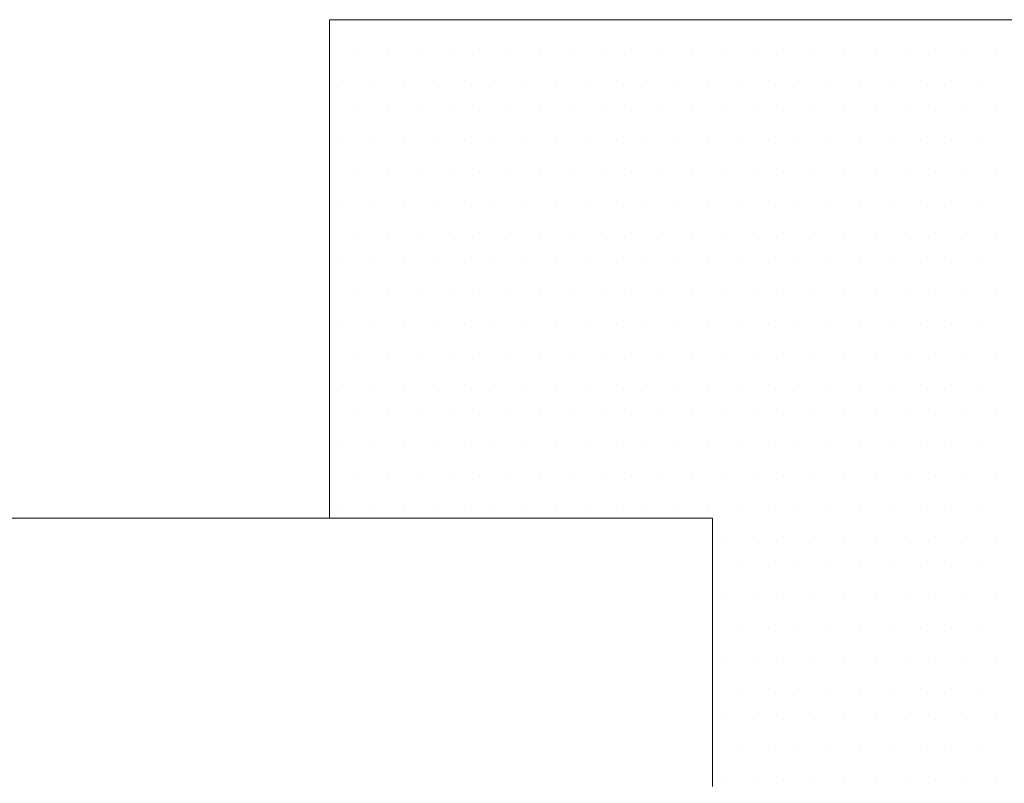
# Model space of a CAD drawing. Header units: metres. Extents: x 7168 to 12828, y 1523 to 3619.
# Tile 96 of 132: x 12084.414 to 12085.698, y 2137.933 to 2138.929. Entities that reach past the tile are written whole.
import ezdxf

# ---------------------------------------------------------------- set-up
doc = ezdxf.new("R2010")
doc.units = ezdxf.units.M
doc.layers.add('CIENKIE', color=4, linetype='Continuous')
doc.layers.add('GRUBE', color=7, linetype='Continuous')

msp = doc.modelspace()

# ---------------------------------------------------------------- linework, layer by layer
at = {"layer": 'CIENKIE', "color": 7, "lineweight": 0}
for p, q in [((12084.8177, 2138.8901, -17586.4959), (12084.8177, 2138.8901, -17586.4959)), ((12084.8549, 2138.8901, -17586.4959), (12084.8549, 2138.8901, -17586.4959)), ((12084.8946, 2138.8901, -17586.4959), (12084.8946, 2138.8901, -17586.4959)), ((12084.9343, 2138.8901, -17586.4959), (12084.9343, 2138.8901, -17586.4959)), ((12084.974, 2138.8901, -17586.4959), (12084.974, 2138.8901, -17586.4959)), ((12085.0137, 2138.8901, -17586.4959), (12085.0137, 2138.8901, -17586.4959)), ((12085.0534, 2138.8901, -17586.4959), (12085.0534, 2138.8901, -17586.4959)), ((12085.093, 2138.8901, -17586.4959), (12085.093, 2138.8901, -17586.4959)), ((12085.1327, 2138.8901, -17586.4959), (12085.1327, 2138.8901, -17586.4959)), ((12085.1724, 2138.8901, -17586.4959), (12085.1724, 2138.8901, -17586.4959)), ((12085.2121, 2138.8901, -17586.4959), (12085.2121, 2138.8901, -17586.4959)), ((12085.2518, 2138.8901, -17586.4959), (12085.2518, 2138.8901, -17586.4959)), ((12085.2915, 2138.8901, -17586.4959), (12085.2915, 2138.8901, -17586.4959)), ((12085.3312, 2138.8901, -17586.4959), (12085.3312, 2138.8901, -17586.4959)), ((12085.3709, 2138.8901, -17586.4959), (12085.3709, 2138.8901, -17586.4959)), ((12085.4105, 2138.8901, -17586.4959), (12085.4105, 2138.8901, -17586.4959)), ((12085.4502, 2138.8901, -17586.4959), (12085.4502, 2138.8901, -17586.4959)), ((12085.4899, 2138.8901, -17586.4959), (12085.4899, 2138.8901, -17586.4959)), ((12085.5296, 2138.8901, -17586.4959), (12085.5296, 2138.8901, -17586.4959)), ((12085.5693, 2138.8901, -17586.4959), (12085.5693, 2138.8901, -17586.4959)), ((12085.609, 2138.8901, -17586.4959), (12085.609, 2138.8901, -17586.4959)), ((12085.6487, 2138.8901, -17586.4959), (12085.6487, 2138.8901, -17586.4959)), ((12085.6884, 2138.8901, -17586.4959), (12085.6884, 2138.8901, -17586.4959)), ((12084.8177, 2138.8504, -17586.4959), (12084.8177, 2138.8504, -17586.4959)), ((12084.8351, 2138.8504, -17586.4959), (12084.8351, 2138.8504, -17586.4959)), ((12084.8748, 2138.8504, -17586.4959), (12084.8748, 2138.8504, -17586.4959)), ((12084.9145, 2138.8504, -17586.4959), (12084.9145, 2138.8504, -17586.4959)), ((12084.9541, 2138.8504, -17586.4959), (12084.9541, 2138.8504, -17586.4959)), ((12084.9938, 2138.8504, -17586.4959), (12084.9938, 2138.8504, -17586.4959)), ((12085.0335, 2138.8504, -17586.4959), (12085.0335, 2138.8504, -17586.4959)), ((12085.0732, 2138.8504, -17586.4959), (12085.0732, 2138.8504, -17586.4959)), ((12085.1129, 2138.8504, -17586.4959), (12085.1129, 2138.8504, -17586.4959)), ((12085.1526, 2138.8504, -17586.4959), (12085.1526, 2138.8504, -17586.4959)), ((12085.1923, 2138.8504, -17586.4959), (12085.1923, 2138.8504, -17586.4959)), ((12085.232, 2138.8504, -17586.4959), (12085.232, 2138.8504, -17586.4959)), ((12085.2716, 2138.8504, -17586.4959), (12085.2716, 2138.8504, -17586.4959)), ((12085.3113, 2138.8504, -17586.4959), (12085.3113, 2138.8504, -17586.4959)), ((12085.351, 2138.8504, -17586.4959), (12085.351, 2138.8504, -17586.4959)), ((12085.3907, 2138.8504, -17586.4959), (12085.3907, 2138.8504, -17586.4959)), ((12085.4304, 2138.8504, -17586.4959), (12085.4304, 2138.8504, -17586.4959)), ((12085.4701, 2138.8504, -17586.4959), (12085.4701, 2138.8504, -17586.4959)), ((12085.5098, 2138.8504, -17586.4959), (12085.5098, 2138.8504, -17586.4959)), ((12085.5495, 2138.8504, -17586.4959), (12085.5495, 2138.8504, -17586.4959)), ((12085.5891, 2138.8504, -17586.4959), (12085.5891, 2138.8504, -17586.4959)), ((12085.6288, 2138.8504, -17586.4959), (12085.6288, 2138.8504, -17586.4959)), ((12085.6685, 2138.8504, -17586.4959), (12085.6685, 2138.8504, -17586.4959)), ((12084.8177, 2138.8107, -17586.4959), (12084.8177, 2138.8107, -17586.4959)), ((12084.8549, 2138.8107, -17586.4959), (12084.8549, 2138.8107, -17586.4959)), ((12084.8946, 2138.8107, -17586.4959), (12084.8946, 2138.8107, -17586.4959)), ((12084.9343, 2138.8107, -17586.4959), (12084.9343, 2138.8107, -17586.4959)), ((12084.974, 2138.8107, -17586.4959), (12084.974, 2138.8107, -17586.4959)), ((12085.0137, 2138.8107, -17586.4959), (12085.0137, 2138.8107, -17586.4959)), ((12085.0534, 2138.8107, -17586.4959), (12085.0534, 2138.8107, -17586.4959)), ((12085.093, 2138.8107, -17586.4959), (12085.093, 2138.8107, -17586.4959)), ((12085.1327, 2138.8107, -17586.4959), (12085.1327, 2138.8107, -17586.4959)), ((12085.1724, 2138.8107, -17586.4959), (12085.1724, 2138.8107, -17586.4959)), ((12085.2121, 2138.8107, -17586.4959), (12085.2121, 2138.8107, -17586.4959)), ((12085.2518, 2138.8107, -17586.4959), (12085.2518, 2138.8107, -17586.4959)), ((12085.2915, 2138.8107, -17586.4959), (12085.2915, 2138.8107, -17586.4959)), ((12085.3312, 2138.8107, -17586.4959), (12085.3312, 2138.8107, -17586.4959)), ((12085.3709, 2138.8107, -17586.4959), (12085.3709, 2138.8107, -17586.4959)), ((12085.4105, 2138.8107, -17586.4959), (12085.4105, 2138.8107, -17586.4959)), ((12085.4502, 2138.8107, -17586.4959), (12085.4502, 2138.8107, -17586.4959)), ((12085.4899, 2138.8107, -17586.4959), (12085.4899, 2138.8107, -17586.4959)), ((12085.5296, 2138.8107, -17586.4959), (12085.5296, 2138.8107, -17586.4959)), ((12085.5693, 2138.8107, -17586.4959), (12085.5693, 2138.8107, -17586.4959)), ((12085.609, 2138.8107, -17586.4959), (12085.609, 2138.8107, -17586.4959)), ((12085.6487, 2138.8107, -17586.4959), (12085.6487, 2138.8107, -17586.4959)), ((12085.6884, 2138.8107, -17586.4959), (12085.6884, 2138.8107, -17586.4959)), ((12084.8177, 2138.771, -17586.4959), (12084.8177, 2138.771, -17586.4959)), ((12084.8351, 2138.771, -17586.4959), (12084.8351, 2138.771, -17586.4959)), ((12084.8748, 2138.771, -17586.4959), (12084.8748, 2138.771, -17586.4959)), ((12084.9145, 2138.771, -17586.4959), (12084.9145, 2138.771, -17586.4959)), ((12084.9541, 2138.771, -17586.4959), (12084.9541, 2138.771, -17586.4959)), ((12084.9938, 2138.771, -17586.4959), (12084.9938, 2138.771, -17586.4959)), ((12085.0335, 2138.771, -17586.4959), (12085.0335, 2138.771, -17586.4959)), ((12085.0732, 2138.771, -17586.4959), (12085.0732, 2138.771, -17586.4959)), ((12085.1129, 2138.771, -17586.4959), (12085.1129, 2138.771, -17586.4959)), ((12085.1526, 2138.771, -17586.4959), (12085.1526, 2138.771, -17586.4959)), ((12085.1923, 2138.771, -17586.4959), (12085.1923, 2138.771, -17586.4959)), ((12085.232, 2138.771, -17586.4959), (12085.232, 2138.771, -17586.4959)), ((12085.2716, 2138.771, -17586.4959), (12085.2716, 2138.771, -17586.4959)), ((12085.3113, 2138.771, -17586.4959), (12085.3113, 2138.771, -17586.4959)), ((12085.351, 2138.771, -17586.4959), (12085.351, 2138.771, -17586.4959)), ((12085.3907, 2138.771, -17586.4959), (12085.3907, 2138.771, -17586.4959)), ((12085.4304, 2138.771, -17586.4959), (12085.4304, 2138.771, -17586.4959)), ((12085.4701, 2138.771, -17586.4959), (12085.4701, 2138.771, -17586.4959)), ((12085.5098, 2138.771, -17586.4959), (12085.5098, 2138.771, -17586.4959)), ((12085.5495, 2138.771, -17586.4959), (12085.5495, 2138.771, -17586.4959)), ((12085.5891, 2138.771, -17586.4959), (12085.5891, 2138.771, -17586.4959)), ((12085.6288, 2138.771, -17586.4959), (12085.6288, 2138.771, -17586.4959)), ((12085.6685, 2138.771, -17586.4959), (12085.6685, 2138.771, -17586.4959)), ((12084.8177, 2138.7313, -17586.4959), (12084.8177, 2138.7313, -17586.4959)), ((12084.8549, 2138.7313, -17586.4959), (12084.8549, 2138.7313, -17586.4959)), ((12084.8946, 2138.7313, -17586.4959), (12084.8946, 2138.7313, -17586.4959)), ((12084.9343, 2138.7313, -17586.4959), (12084.9343, 2138.7313, -17586.4959)), ((12084.974, 2138.7313, -17586.4959), (12084.974, 2138.7313, -17586.4959)), ((12085.0137, 2138.7313, -17586.4959), (12085.0137, 2138.7313, -17586.4959)), ((12085.0534, 2138.7313, -17586.4959), (12085.0534, 2138.7313, -17586.4959)), ((12085.093, 2138.7313, -17586.4959), (12085.093, 2138.7313, -17586.4959)), ((12085.1327, 2138.7313, -17586.4959), (12085.1327, 2138.7313, -17586.4959)), ((12085.1724, 2138.7313, -17586.4959), (12085.1724, 2138.7313, -17586.4959)), ((12085.2121, 2138.7313, -17586.4959), (12085.2121, 2138.7313, -17586.4959)), ((12085.2518, 2138.7313, -17586.4959), (12085.2518, 2138.7313, -17586.4959)), ((12085.2915, 2138.7313, -17586.4959), (12085.2915, 2138.7313, -17586.4959)), ((12085.3312, 2138.7313, -17586.4959), (12085.3312, 2138.7313, -17586.4959)), ((12085.3709, 2138.7313, -17586.4959), (12085.3709, 2138.7313, -17586.4959)), ((12085.4105, 2138.7313, -17586.4959), (12085.4105, 2138.7313, -17586.4959)), ((12085.4502, 2138.7313, -17586.4959), (12085.4502, 2138.7313, -17586.4959)), ((12085.4899, 2138.7313, -17586.4959), (12085.4899, 2138.7313, -17586.4959)), ((12085.5296, 2138.7313, -17586.4959), (12085.5296, 2138.7313, -17586.4959)), ((12085.5693, 2138.7313, -17586.4959), (12085.5693, 2138.7313, -17586.4959)), ((12085.609, 2138.7313, -17586.4959), (12085.609, 2138.7313, -17586.4959)), ((12085.6487, 2138.7313, -17586.4959), (12085.6487, 2138.7313, -17586.4959)), ((12085.6884, 2138.7313, -17586.4959), (12085.6884, 2138.7313, -17586.4959)), ((12084.8177, 2138.6916, -17586.4959), (12084.8177, 2138.6916, -17586.4959)), ((12084.8351, 2138.6916, -17586.4959), (12084.8351, 2138.6916, -17586.4959)), ((12084.8748, 2138.6916, -17586.4959), (12084.8748, 2138.6916, -17586.4959)), ((12084.9145, 2138.6916, -17586.4959), (12084.9145, 2138.6916, -17586.4959)), ((12084.9541, 2138.6916, -17586.4959), (12084.9541, 2138.6916, -17586.4959)), ((12084.9938, 2138.6916, -17586.4959), (12084.9938, 2138.6916, -17586.4959)), ((12085.0335, 2138.6916, -17586.4959), (12085.0335, 2138.6916, -17586.4959)), ((12085.0732, 2138.6916, -17586.4959), (12085.0732, 2138.6916, -17586.4959)), ((12085.1129, 2138.6916, -17586.4959), (12085.1129, 2138.6916, -17586.4959)), ((12085.1526, 2138.6916, -17586.4959), (12085.1526, 2138.6916, -17586.4959)), ((12085.1923, 2138.6916, -17586.4959), (12085.1923, 2138.6916, -17586.4959)), ((12085.232, 2138.6916, -17586.4959), (12085.232, 2138.6916, -17586.4959)), ((12085.2716, 2138.6916, -17586.4959), (12085.2716, 2138.6916, -17586.4959)), ((12085.3113, 2138.6916, -17586.4959), (12085.3113, 2138.6916, -17586.4959)), ((12085.351, 2138.6916, -17586.4959), (12085.351, 2138.6916, -17586.4959)), ((12085.3907, 2138.6916, -17586.4959), (12085.3907, 2138.6916, -17586.4959)), ((12085.4304, 2138.6916, -17586.4959), (12085.4304, 2138.6916, -17586.4959)), ((12085.4701, 2138.6916, -17586.4959), (12085.4701, 2138.6916, -17586.4959)), ((12085.5098, 2138.6916, -17586.4959), (12085.5098, 2138.6916, -17586.4959)), ((12085.5495, 2138.6916, -17586.4959), (12085.5495, 2138.6916, -17586.4959)), ((12085.5891, 2138.6916, -17586.4959), (12085.5891, 2138.6916, -17586.4959)), ((12085.6288, 2138.6916, -17586.4959), (12085.6288, 2138.6916, -17586.4959)), ((12085.6685, 2138.6916, -17586.4959), (12085.6685, 2138.6916, -17586.4959)), ((12084.8177, 2138.652, -17586.4959), (12084.8177, 2138.652, -17586.4959)), ((12084.8549, 2138.652, -17586.4959), (12084.8549, 2138.652, -17586.4959)), ((12084.8946, 2138.652, -17586.4959), (12084.8946, 2138.652, -17586.4959)), ((12084.9343, 2138.652, -17586.4959), (12084.9343, 2138.652, -17586.4959)), ((12084.974, 2138.652, -17586.4959), (12084.974, 2138.652, -17586.4959)), ((12085.0137, 2138.652, -17586.4959), (12085.0137, 2138.652, -17586.4959)), ((12085.0534, 2138.652, -17586.4959), (12085.0534, 2138.652, -17586.4959)), ((12085.093, 2138.652, -17586.4959), (12085.093, 2138.652, -17586.4959)), ((12085.1327, 2138.652, -17586.4959), (12085.1327, 2138.652, -17586.4959)), ((12085.1724, 2138.652, -17586.4959), (12085.1724, 2138.652, -17586.4959)), ((12085.2121, 2138.652, -17586.4959), (12085.2121, 2138.652, -17586.4959)), ((12085.2518, 2138.652, -17586.4959), (12085.2518, 2138.652, -17586.4959)), ((12085.2915, 2138.652, -17586.4959), (12085.2915, 2138.652, -17586.4959)), ((12085.3312, 2138.652, -17586.4959), (12085.3312, 2138.652, -17586.4959)), ((12085.3709, 2138.652, -17586.4959), (12085.3709, 2138.652, -17586.4959)), ((12085.4105, 2138.652, -17586.4959), (12085.4105, 2138.652, -17586.4959)), ((12085.4502, 2138.652, -17586.4959), (12085.4502, 2138.652, -17586.4959)), ((12085.4899, 2138.652, -17586.4959), (12085.4899, 2138.652, -17586.4959)), ((12085.5296, 2138.652, -17586.4959), (12085.5296, 2138.652, -17586.4959)), ((12085.5693, 2138.652, -17586.4959), (12085.5693, 2138.652, -17586.4959)), ((12085.609, 2138.652, -17586.4959), (12085.609, 2138.652, -17586.4959)), ((12085.6487, 2138.652, -17586.4959), (12085.6487, 2138.652, -17586.4959)), ((12085.6884, 2138.652, -17586.4959), (12085.6884, 2138.652, -17586.4959)), ((12084.8177, 2138.6123, -17586.4959), (12084.8177, 2138.6123, -17586.4959)), ((12084.8351, 2138.6123, -17586.4959), (12084.8351, 2138.6123, -17586.4959)), ((12084.8748, 2138.6123, -17586.4959), (12084.8748, 2138.6123, -17586.4959)), ((12084.9145, 2138.6123, -17586.4959), (12084.9145, 2138.6123, -17586.4959)), ((12084.9541, 2138.6123, -17586.4959), (12084.9541, 2138.6123, -17586.4959)), ((12084.9938, 2138.6123, -17586.4959), (12084.9938, 2138.6123, -17586.4959)), ((12085.0335, 2138.6123, -17586.4959), (12085.0335, 2138.6123, -17586.4959)), ((12085.0732, 2138.6123, -17586.4959), (12085.0732, 2138.6123, -17586.4959)), ((12085.1129, 2138.6123, -17586.4959), (12085.1129, 2138.6123, -17586.4959)), ((12085.1526, 2138.6123, -17586.4959), (12085.1526, 2138.6123, -17586.4959)), ((12085.1923, 2138.6123, -17586.4959), (12085.1923, 2138.6123, -17586.4959)), ((12085.232, 2138.6123, -17586.4959), (12085.232, 2138.6123, -17586.4959)), ((12085.2716, 2138.6123, -17586.4959), (12085.2716, 2138.6123, -17586.4959)), ((12085.3113, 2138.6123, -17586.4959), (12085.3113, 2138.6123, -17586.4959)), ((12085.351, 2138.6123, -17586.4959), (12085.351, 2138.6123, -17586.4959)), ((12085.3907, 2138.6123, -17586.4959), (12085.3907, 2138.6123, -17586.4959)), ((12085.4304, 2138.6123, -17586.4959), (12085.4304, 2138.6123, -17586.4959)), ((12085.4701, 2138.6123, -17586.4959), (12085.4701, 2138.6123, -17586.4959)), ((12085.5098, 2138.6123, -17586.4959), (12085.5098, 2138.6123, -17586.4959)), ((12085.5495, 2138.6123, -17586.4959), (12085.5495, 2138.6123, -17586.4959)), ((12085.5891, 2138.6123, -17586.4959), (12085.5891, 2138.6123, -17586.4959)), ((12085.6288, 2138.6123, -17586.4959), (12085.6288, 2138.6123, -17586.4959)), ((12085.6685, 2138.6123, -17586.4959), (12085.6685, 2138.6123, -17586.4959)), ((12084.8177, 2138.5726, -17586.4959), (12084.8177, 2138.5726, -17586.4959)), ((12084.8549, 2138.5726, -17586.4959), (12084.8549, 2138.5726, -17586.4959)), ((12084.8946, 2138.5726, -17586.4959), (12084.8946, 2138.5726, -17586.4959)), ((12084.9343, 2138.5726, -17586.4959), (12084.9343, 2138.5726, -17586.4959)), ((12084.974, 2138.5726, -17586.4959), (12084.974, 2138.5726, -17586.4959)), ((12085.0137, 2138.5726, -17586.4959), (12085.0137, 2138.5726, -17586.4959)), ((12085.0534, 2138.5726, -17586.4959), (12085.0534, 2138.5726, -17586.4959)), ((12085.093, 2138.5726, -17586.4959), (12085.093, 2138.5726, -17586.4959)), ((12085.1327, 2138.5726, -17586.4959), (12085.1327, 2138.5726, -17586.4959)), ((12085.1724, 2138.5726, -17586.4959), (12085.1724, 2138.5726, -17586.4959)), ((12085.2121, 2138.5726, -17586.4959), (12085.2121, 2138.5726, -17586.4959)), ((12085.2518, 2138.5726, -17586.4959), (12085.2518, 2138.5726, -17586.4959)), ((12085.2915, 2138.5726, -17586.4959), (12085.2915, 2138.5726, -17586.4959)), ((12085.3312, 2138.5726, -17586.4959), (12085.3312, 2138.5726, -17586.4959)), ((12085.3709, 2138.5726, -17586.4959), (12085.3709, 2138.5726, -17586.4959)), ((12085.4105, 2138.5726, -17586.4959), (12085.4105, 2138.5726, -17586.4959)), ((12085.4502, 2138.5726, -17586.4959), (12085.4502, 2138.5726, -17586.4959)), ((12085.4899, 2138.5726, -17586.4959), (12085.4899, 2138.5726, -17586.4959)), ((12085.5296, 2138.5726, -17586.4959), (12085.5296, 2138.5726, -17586.4959)), ((12085.5693, 2138.5726, -17586.4959), (12085.5693, 2138.5726, -17586.4959)), ((12085.609, 2138.5726, -17586.4959), (12085.609, 2138.5726, -17586.4959)), ((12085.6487, 2138.5726, -17586.4959), (12085.6487, 2138.5726, -17586.4959)), ((12085.6884, 2138.5726, -17586.4959), (12085.6884, 2138.5726, -17586.4959)), ((12084.8177, 2138.5329, -17586.4959), (12084.8177, 2138.5329, -17586.4959)), ((12084.8351, 2138.5329, -17586.4959), (12084.8351, 2138.5329, -17586.4959)), ((12084.8748, 2138.5329, -17586.4959), (12084.8748, 2138.5329, -17586.4959)), ((12084.9145, 2138.5329, -17586.4959), (12084.9145, 2138.5329, -17586.4959)), ((12084.9541, 2138.5329, -17586.4959), (12084.9541, 2138.5329, -17586.4959)), ((12084.9938, 2138.5329, -17586.4959), (12084.9938, 2138.5329, -17586.4959)), ((12085.0335, 2138.5329, -17586.4959), (12085.0335, 2138.5329, -17586.4959)), ((12085.0732, 2138.5329, -17586.4959), (12085.0732, 2138.5329, -17586.4959)), ((12085.1129, 2138.5329, -17586.4959), (12085.1129, 2138.5329, -17586.4959)), ((12085.1526, 2138.5329, -17586.4959), (12085.1526, 2138.5329, -17586.4959)), ((12085.1923, 2138.5329, -17586.4959), (12085.1923, 2138.5329, -17586.4959)), ((12085.232, 2138.5329, -17586.4959), (12085.232, 2138.5329, -17586.4959)), ((12085.2716, 2138.5329, -17586.4959), (12085.2716, 2138.5329, -17586.4959)), ((12085.3113, 2138.5329, -17586.4959), (12085.3113, 2138.5329, -17586.4959)), ((12085.351, 2138.5329, -17586.4959), (12085.351, 2138.5329, -17586.4959)), ((12085.3907, 2138.5329, -17586.4959), (12085.3907, 2138.5329, -17586.4959)), ((12085.4304, 2138.5329, -17586.4959), (12085.4304, 2138.5329, -17586.4959)), ((12085.4701, 2138.5329, -17586.4959), (12085.4701, 2138.5329, -17586.4959)), ((12085.5098, 2138.5329, -17586.4959), (12085.5098, 2138.5329, -17586.4959)), ((12085.5495, 2138.5329, -17586.4959), (12085.5495, 2138.5329, -17586.4959)), ((12085.5891, 2138.5329, -17586.4959), (12085.5891, 2138.5329, -17586.4959)), ((12085.6288, 2138.5329, -17586.4959), (12085.6288, 2138.5329, -17586.4959)), ((12085.6685, 2138.5329, -17586.4959), (12085.6685, 2138.5329, -17586.4959)), ((12084.8177, 2138.4932, -17586.4959), (12084.8177, 2138.4932, -17586.4959)), ((12084.8549, 2138.4932, -17586.4959), (12084.8549, 2138.4932, -17586.4959)), ((12084.8946, 2138.4932, -17586.4959), (12084.8946, 2138.4932, -17586.4959)), ((12084.9343, 2138.4932, -17586.4959), (12084.9343, 2138.4932, -17586.4959)), ((12084.974, 2138.4932, -17586.4959), (12084.974, 2138.4932, -17586.4959)), ((12085.0137, 2138.4932, -17586.4959), (12085.0137, 2138.4932, -17586.4959)), ((12085.0534, 2138.4932, -17586.4959), (12085.0534, 2138.4932, -17586.4959)), ((12085.093, 2138.4932, -17586.4959), (12085.093, 2138.4932, -17586.4959)), ((12085.1327, 2138.4932, -17586.4959), (12085.1327, 2138.4932, -17586.4959)), ((12085.1724, 2138.4932, -17586.4959), (12085.1724, 2138.4932, -17586.4959)), ((12085.2121, 2138.4932, -17586.4959), (12085.2121, 2138.4932, -17586.4959)), ((12085.2518, 2138.4932, -17586.4959), (12085.2518, 2138.4932, -17586.4959)), ((12085.2915, 2138.4932, -17586.4959), (12085.2915, 2138.4932, -17586.4959)), ((12085.3312, 2138.4932, -17586.4959), (12085.3312, 2138.4932, -17586.4959)), ((12085.3709, 2138.4932, -17586.4959), (12085.3709, 2138.4932, -17586.4959)), ((12085.4105, 2138.4932, -17586.4959), (12085.4105, 2138.4932, -17586.4959)), ((12085.4502, 2138.4932, -17586.4959), (12085.4502, 2138.4932, -17586.4959)), ((12085.4899, 2138.4932, -17586.4959), (12085.4899, 2138.4932, -17586.4959)), ((12085.5296, 2138.4932, -17586.4959), (12085.5296, 2138.4932, -17586.4959)), ((12085.5693, 2138.4932, -17586.4959), (12085.5693, 2138.4932, -17586.4959)), ((12085.609, 2138.4932, -17586.4959), (12085.609, 2138.4932, -17586.4959)), ((12085.6487, 2138.4932, -17586.4959), (12085.6487, 2138.4932, -17586.4959)), ((12085.6884, 2138.4932, -17586.4959), (12085.6884, 2138.4932, -17586.4959)), ((12084.8177, 2138.4535, -17586.4959), (12084.8177, 2138.4535, -17586.4959)), ((12084.8351, 2138.4535, -17586.4959), (12084.8351, 2138.4535, -17586.4959)), ((12084.8748, 2138.4535, -17586.4959), (12084.8748, 2138.4535, -17586.4959)), ((12084.9145, 2138.4535, -17586.4959), (12084.9145, 2138.4535, -17586.4959)), ((12084.9541, 2138.4535, -17586.4959), (12084.9541, 2138.4535, -17586.4959)), ((12084.9938, 2138.4535, -17586.4959), (12084.9938, 2138.4535, -17586.4959)), ((12085.0335, 2138.4535, -17586.4959), (12085.0335, 2138.4535, -17586.4959)), ((12085.0732, 2138.4535, -17586.4959), (12085.0732, 2138.4535, -17586.4959)), ((12085.1129, 2138.4535, -17586.4959), (12085.1129, 2138.4535, -17586.4959)), ((12085.1526, 2138.4535, -17586.4959), (12085.1526, 2138.4535, -17586.4959)), ((12085.1923, 2138.4535, -17586.4959), (12085.1923, 2138.4535, -17586.4959)), ((12085.232, 2138.4535, -17586.4959), (12085.232, 2138.4535, -17586.4959)), ((12085.2716, 2138.4535, -17586.4959), (12085.2716, 2138.4535, -17586.4959)), ((12085.3113, 2138.4535, -17586.4959), (12085.3113, 2138.4535, -17586.4959)), ((12085.351, 2138.4535, -17586.4959), (12085.351, 2138.4535, -17586.4959)), ((12085.3907, 2138.4535, -17586.4959), (12085.3907, 2138.4535, -17586.4959)), ((12085.4304, 2138.4535, -17586.4959), (12085.4304, 2138.4535, -17586.4959)), ((12085.4701, 2138.4535, -17586.4959), (12085.4701, 2138.4535, -17586.4959)), ((12085.5098, 2138.4535, -17586.4959), (12085.5098, 2138.4535, -17586.4959)), ((12085.5495, 2138.4535, -17586.4959), (12085.5495, 2138.4535, -17586.4959)), ((12085.5891, 2138.4535, -17586.4959), (12085.5891, 2138.4535, -17586.4959)), ((12085.6288, 2138.4535, -17586.4959), (12085.6288, 2138.4535, -17586.4959)), ((12085.6685, 2138.4535, -17586.4959), (12085.6685, 2138.4535, -17586.4959)), ((12084.8177, 2138.4138, -17586.4959), (12084.8177, 2138.4138, -17586.4959)), ((12084.8549, 2138.4138, -17586.4959), (12084.8549, 2138.4138, -17586.4959)), ((12084.8946, 2138.4138, -17586.4959), (12084.8946, 2138.4138, -17586.4959)), ((12084.9343, 2138.4138, -17586.4959), (12084.9343, 2138.4138, -17586.4959)), ((12084.974, 2138.4138, -17586.4959), (12084.974, 2138.4138, -17586.4959)), ((12085.0137, 2138.4138, -17586.4959), (12085.0137, 2138.4138, -17586.4959)), ((12085.0534, 2138.4138, -17586.4959), (12085.0534, 2138.4138, -17586.4959)), ((12085.093, 2138.4138, -17586.4959), (12085.093, 2138.4138, -17586.4959)), ((12085.1327, 2138.4138, -17586.4959), (12085.1327, 2138.4138, -17586.4959)), ((12085.1724, 2138.4138, -17586.4959), (12085.1724, 2138.4138, -17586.4959)), ((12085.2121, 2138.4138, -17586.4959), (12085.2121, 2138.4138, -17586.4959)), ((12085.2518, 2138.4138, -17586.4959), (12085.2518, 2138.4138, -17586.4959)), ((12085.2915, 2138.4138, -17586.4959), (12085.2915, 2138.4138, -17586.4959)), ((12085.3312, 2138.4138, -17586.4959), (12085.3312, 2138.4138, -17586.4959)), ((12085.3709, 2138.4138, -17586.4959), (12085.3709, 2138.4138, -17586.4959)), ((12085.4105, 2138.4138, -17586.4959), (12085.4105, 2138.4138, -17586.4959)), ((12085.4502, 2138.4138, -17586.4959), (12085.4502, 2138.4138, -17586.4959)), ((12085.4899, 2138.4138, -17586.4959), (12085.4899, 2138.4138, -17586.4959)), ((12085.5296, 2138.4138, -17586.4959), (12085.5296, 2138.4138, -17586.4959)), ((12085.5693, 2138.4138, -17586.4959), (12085.5693, 2138.4138, -17586.4959)), ((12085.609, 2138.4138, -17586.4959), (12085.609, 2138.4138, -17586.4959)), ((12085.6487, 2138.4138, -17586.4959), (12085.6487, 2138.4138, -17586.4959)), ((12085.6884, 2138.4138, -17586.4959), (12085.6884, 2138.4138, -17586.4959)), ((12084.8177, 2138.3741, -17586.4959), (12084.8177, 2138.3741, -17586.4959)), ((12084.8351, 2138.3741, -17586.4959), (12084.8351, 2138.3741, -17586.4959)), ((12084.8748, 2138.3741, -17586.4959), (12084.8748, 2138.3741, -17586.4959)), ((12084.9145, 2138.3741, -17586.4959), (12084.9145, 2138.3741, -17586.4959)), ((12084.9541, 2138.3741, -17586.4959), (12084.9541, 2138.3741, -17586.4959)), ((12084.9938, 2138.3741, -17586.4959), (12084.9938, 2138.3741, -17586.4959)), ((12085.0335, 2138.3741, -17586.4959), (12085.0335, 2138.3741, -17586.4959)), ((12085.0732, 2138.3741, -17586.4959), (12085.0732, 2138.3741, -17586.4959)), ((12085.1129, 2138.3741, -17586.4959), (12085.1129, 2138.3741, -17586.4959)), ((12085.1526, 2138.3741, -17586.4959), (12085.1526, 2138.3741, -17586.4959)), ((12085.1923, 2138.3741, -17586.4959), (12085.1923, 2138.3741, -17586.4959)), ((12085.232, 2138.3741, -17586.4959), (12085.232, 2138.3741, -17586.4959)), ((12085.2716, 2138.3741, -17586.4959), (12085.2716, 2138.3741, -17586.4959)), ((12085.3113, 2138.3741, -17586.4959), (12085.3113, 2138.3741, -17586.4959)), ((12085.351, 2138.3741, -17586.4959), (12085.351, 2138.3741, -17586.4959)), ((12085.3907, 2138.3741, -17586.4959), (12085.3907, 2138.3741, -17586.4959)), ((12085.4304, 2138.3741, -17586.4959), (12085.4304, 2138.3741, -17586.4959)), ((12085.4701, 2138.3741, -17586.4959), (12085.4701, 2138.3741, -17586.4959)), ((12085.5098, 2138.3741, -17586.4959), (12085.5098, 2138.3741, -17586.4959)), ((12085.5495, 2138.3741, -17586.4959), (12085.5495, 2138.3741, -17586.4959)), ((12085.5891, 2138.3741, -17586.4959), (12085.5891, 2138.3741, -17586.4959)), ((12085.6288, 2138.3741, -17586.4959), (12085.6288, 2138.3741, -17586.4959)), ((12085.6685, 2138.3741, -17586.4959), (12085.6685, 2138.3741, -17586.4959)), ((12084.8177, 2138.3345, -17586.4959), (12084.8177, 2138.3345, -17586.4959)), ((12084.8549, 2138.3345, -17586.4959), (12084.8549, 2138.3345, -17586.4959)), ((12084.8946, 2138.3345, -17586.4959), (12084.8946, 2138.3345, -17586.4959)), ((12084.9343, 2138.3345, -17586.4959), (12084.9343, 2138.3345, -17586.4959)), ((12084.974, 2138.3345, -17586.4959), (12084.974, 2138.3345, -17586.4959)), ((12085.0137, 2138.3345, -17586.4959), (12085.0137, 2138.3345, -17586.4959)), ((12085.0534, 2138.3345, -17586.4959), (12085.0534, 2138.3345, -17586.4959)), ((12085.093, 2138.3345, -17586.4959), (12085.093, 2138.3345, -17586.4959)), ((12085.1327, 2138.3345, -17586.4959), (12085.1327, 2138.3345, -17586.4959)), ((12085.1724, 2138.3345, -17586.4959), (12085.1724, 2138.3345, -17586.4959)), ((12085.2121, 2138.3345, -17586.4959), (12085.2121, 2138.3345, -17586.4959)), ((12085.2518, 2138.3345, -17586.4959), (12085.2518, 2138.3345, -17586.4959)), ((12085.2915, 2138.3345, -17586.4959), (12085.2915, 2138.3345, -17586.4959)), ((12085.3312, 2138.3345, -17586.4959), (12085.3312, 2138.3345, -17586.4959)), ((12085.3709, 2138.3345, -17586.4959), (12085.3709, 2138.3345, -17586.4959)), ((12085.4105, 2138.3345, -17586.4959), (12085.4105, 2138.3345, -17586.4959)), ((12085.4502, 2138.3345, -17586.4959), (12085.4502, 2138.3345, -17586.4959)), ((12085.4899, 2138.3345, -17586.4959), (12085.4899, 2138.3345, -17586.4959)), ((12085.5296, 2138.3345, -17586.4959), (12085.5296, 2138.3345, -17586.4959)), ((12085.5693, 2138.3345, -17586.4959), (12085.5693, 2138.3345, -17586.4959)), ((12085.609, 2138.3345, -17586.4959), (12085.609, 2138.3345, -17586.4959)), ((12085.6487, 2138.3345, -17586.4959), (12085.6487, 2138.3345, -17586.4959)), ((12085.6884, 2138.3345, -17586.4959), (12085.6884, 2138.3345, -17586.4959)), ((12084.8177, 2138.2948, -17586.4959), (12084.8177, 2138.2948, -17586.4959)), ((12084.8351, 2138.2948, -17586.4959), (12084.8351, 2138.2948, -17586.4959)), ((12084.8748, 2138.2948, -17586.4959), (12084.8748, 2138.2948, -17586.4959)), ((12084.9145, 2138.2948, -17586.4959), (12084.9145, 2138.2948, -17586.4959)), ((12084.9541, 2138.2948, -17586.4959), (12084.9541, 2138.2948, -17586.4959)), ((12084.9938, 2138.2948, -17586.4959), (12084.9938, 2138.2948, -17586.4959)), ((12085.0335, 2138.2948, -17586.4959), (12085.0335, 2138.2948, -17586.4959)), ((12085.0732, 2138.2948, -17586.4959), (12085.0732, 2138.2948, -17586.4959)), ((12085.1129, 2138.2948, -17586.4959), (12085.1129, 2138.2948, -17586.4959)), ((12085.1526, 2138.2948, -17586.4959), (12085.1526, 2138.2948, -17586.4959)), ((12085.1923, 2138.2948, -17586.4959), (12085.1923, 2138.2948, -17586.4959)), ((12085.232, 2138.2948, -17586.4959), (12085.232, 2138.2948, -17586.4959)), ((12085.2716, 2138.2948, -17586.4959), (12085.2716, 2138.2948, -17586.4959)), ((12085.3113, 2138.2948, -17586.4959), (12085.3113, 2138.2948, -17586.4959)), ((12085.351, 2138.2948, -17586.4959), (12085.351, 2138.2948, -17586.4959)), ((12085.3907, 2138.2948, -17586.4959), (12085.3907, 2138.2948, -17586.4959)), ((12085.4304, 2138.2948, -17586.4959), (12085.4304, 2138.2948, -17586.4959)), ((12085.4701, 2138.2948, -17586.4959), (12085.4701, 2138.2948, -17586.4959)), ((12085.5098, 2138.2948, -17586.4959), (12085.5098, 2138.2948, -17586.4959)), ((12085.5495, 2138.2948, -17586.4959), (12085.5495, 2138.2948, -17586.4959)), ((12085.5891, 2138.2948, -17586.4959), (12085.5891, 2138.2948, -17586.4959)), ((12085.6288, 2138.2948, -17586.4959), (12085.6288, 2138.2948, -17586.4959)), ((12085.6685, 2138.2948, -17586.4959), (12085.6685, 2138.2948, -17586.4959)), ((12085.3177, 2138.2791, -17586.4959), (12074.7001, 2138.2791, -17586.4959)), ((12085.3177, 2138.2551, -17586.4959), (12085.3177, 2138.2551, -17586.4959)), ((12085.3312, 2138.2551, -17586.4959), (12085.3312, 2138.2551, -17586.4959)), ((12085.3709, 2138.2551, -17586.4959), (12085.3709, 2138.2551, -17586.4959)), ((12085.4105, 2138.2551, -17586.4959), (12085.4105, 2138.2551, -17586.4959)), ((12085.4502, 2138.2551, -17586.4959), (12085.4502, 2138.2551, -17586.4959)), ((12085.4899, 2138.2551, -17586.4959), (12085.4899, 2138.2551, -17586.4959)), ((12085.5296, 2138.2551, -17586.4959), (12085.5296, 2138.2551, -17586.4959)), ((12085.5693, 2138.2551, -17586.4959), (12085.5693, 2138.2551, -17586.4959)), ((12085.609, 2138.2551, -17586.4959), (12085.609, 2138.2551, -17586.4959)), ((12085.6487, 2138.2551, -17586.4959), (12085.6487, 2138.2551, -17586.4959)), ((12085.6884, 2138.2551, -17586.4959), (12085.6884, 2138.2551, -17586.4959)), ((12085.3177, 2138.2154, -17586.4959), (12085.3177, 2138.2154, -17586.4959)), ((12085.351, 2138.2154, -17586.4959), (12085.351, 2138.2154, -17586.4959)), ((12085.3907, 2138.2154, -17586.4959), (12085.3907, 2138.2154, -17586.4959)), ((12085.4304, 2138.2154, -17586.4959), (12085.4304, 2138.2154, -17586.4959)), ((12085.4701, 2138.2154, -17586.4959), (12085.4701, 2138.2154, -17586.4959)), ((12085.5098, 2138.2154, -17586.4959), (12085.5098, 2138.2154, -17586.4959)), ((12085.5495, 2138.2154, -17586.4959), (12085.5495, 2138.2154, -17586.4959)), ((12085.5891, 2138.2154, -17586.4959), (12085.5891, 2138.2154, -17586.4959)), ((12085.6288, 2138.2154, -17586.4959), (12085.6288, 2138.2154, -17586.4959)), ((12085.6685, 2138.2154, -17586.4959), (12085.6685, 2138.2154, -17586.4959)), ((12085.3177, 2138.1757, -17586.4959), (12085.3177, 2138.1757, -17586.4959)), ((12085.3312, 2138.1757, -17586.4959), (12085.3312, 2138.1757, -17586.4959)), ((12085.3709, 2138.1757, -17586.4959), (12085.3709, 2138.1757, -17586.4959)), ((12085.4105, 2138.1757, -17586.4959), (12085.4105, 2138.1757, -17586.4959)), ((12085.4502, 2138.1757, -17586.4959), (12085.4502, 2138.1757, -17586.4959)), ((12085.4899, 2138.1757, -17586.4959), (12085.4899, 2138.1757, -17586.4959)), ((12085.5296, 2138.1757, -17586.4959), (12085.5296, 2138.1757, -17586.4959)), ((12085.5693, 2138.1757, -17586.4959), (12085.5693, 2138.1757, -17586.4959)), ((12085.609, 2138.1757, -17586.4959), (12085.609, 2138.1757, -17586.4959)), ((12085.6487, 2138.1757, -17586.4959), (12085.6487, 2138.1757, -17586.4959)), ((12085.6884, 2138.1757, -17586.4959), (12085.6884, 2138.1757, -17586.4959)), ((12085.3177, 2138.136, -17586.4959), (12085.3177, 2138.136, -17586.4959)), ((12085.351, 2138.136, -17586.4959), (12085.351, 2138.136, -17586.4959)), ((12085.3907, 2138.136, -17586.4959), (12085.3907, 2138.136, -17586.4959)), ((12085.4304, 2138.136, -17586.4959), (12085.4304, 2138.136, -17586.4959)), ((12085.4701, 2138.136, -17586.4959), (12085.4701, 2138.136, -17586.4959)), ((12085.5098, 2138.136, -17586.4959), (12085.5098, 2138.136, -17586.4959)), ((12085.5495, 2138.136, -17586.4959), (12085.5495, 2138.136, -17586.4959)), ((12085.5891, 2138.136, -17586.4959), (12085.5891, 2138.136, -17586.4959)), ((12085.6288, 2138.136, -17586.4959), (12085.6288, 2138.136, -17586.4959)), ((12085.6685, 2138.136, -17586.4959), (12085.6685, 2138.136, -17586.4959)), ((12085.3177, 2138.0963, -17586.4959), (12085.3177, 2138.0963, -17586.4959)), ((12085.3312, 2138.0963, -17586.4959), (12085.3312, 2138.0963, -17586.4959)), ((12085.3709, 2138.0963, -17586.4959), (12085.3709, 2138.0963, -17586.4959)), ((12085.4105, 2138.0963, -17586.4959), (12085.4105, 2138.0963, -17586.4959)), ((12085.4502, 2138.0963, -17586.4959), (12085.4502, 2138.0963, -17586.4959)), ((12085.4899, 2138.0963, -17586.4959), (12085.4899, 2138.0963, -17586.4959)), ((12085.5296, 2138.0963, -17586.4959), (12085.5296, 2138.0963, -17586.4959)), ((12085.5693, 2138.0963, -17586.4959), (12085.5693, 2138.0963, -17586.4959)), ((12085.609, 2138.0963, -17586.4959), (12085.609, 2138.0963, -17586.4959)), ((12085.6487, 2138.0963, -17586.4959), (12085.6487, 2138.0963, -17586.4959)), ((12085.6884, 2138.0963, -17586.4959), (12085.6884, 2138.0963, -17586.4959)), ((12085.3177, 2138.0566, -17586.4959), (12085.3177, 2138.0566, -17586.4959)), ((12085.351, 2138.0566, -17586.4959), (12085.351, 2138.0566, -17586.4959)), ((12085.3907, 2138.0566, -17586.4959), (12085.3907, 2138.0566, -17586.4959)), ((12085.4304, 2138.0566, -17586.4959), (12085.4304, 2138.0566, -17586.4959)), ((12085.4701, 2138.0566, -17586.4959), (12085.4701, 2138.0566, -17586.4959)), ((12085.5098, 2138.0566, -17586.4959), (12085.5098, 2138.0566, -17586.4959)), ((12085.5495, 2138.0566, -17586.4959), (12085.5495, 2138.0566, -17586.4959)), ((12085.5891, 2138.0566, -17586.4959), (12085.5891, 2138.0566, -17586.4959)), ((12085.6288, 2138.0566, -17586.4959), (12085.6288, 2138.0566, -17586.4959)), ((12085.6685, 2138.0566, -17586.4959), (12085.6685, 2138.0566, -17586.4959)), ((12085.3177, 2138.017, -17586.4959), (12085.3177, 2138.017, -17586.4959)), ((12085.3312, 2138.017, -17586.4959), (12085.3312, 2138.017, -17586.4959)), ((12085.3709, 2138.017, -17586.4959), (12085.3709, 2138.017, -17586.4959)), ((12085.4105, 2138.017, -17586.4959), (12085.4105, 2138.017, -17586.4959)), ((12085.4502, 2138.017, -17586.4959), (12085.4502, 2138.017, -17586.4959)), ((12085.4899, 2138.017, -17586.4959), (12085.4899, 2138.017, -17586.4959)), ((12085.5296, 2138.017, -17586.4959), (12085.5296, 2138.017, -17586.4959)), ((12085.5693, 2138.017, -17586.4959), (12085.5693, 2138.017, -17586.4959)), ((12085.609, 2138.017, -17586.4959), (12085.609, 2138.017, -17586.4959)), ((12085.6487, 2138.017, -17586.4959), (12085.6487, 2138.017, -17586.4959)), ((12085.6884, 2138.017, -17586.4959), (12085.6884, 2138.017, -17586.4959)), ((12085.3177, 2137.9773, -17586.4959), (12085.3177, 2137.9773, -17586.4959)), ((12085.351, 2137.9773, -17586.4959), (12085.351, 2137.9773, -17586.4959)), ((12085.3907, 2137.9773, -17586.4959), (12085.3907, 2137.9773, -17586.4959)), ((12085.4304, 2137.9773, -17586.4959), (12085.4304, 2137.9773, -17586.4959)), ((12085.4701, 2137.9773, -17586.4959), (12085.4701, 2137.9773, -17586.4959)), ((12085.5098, 2137.9773, -17586.4959), (12085.5098, 2137.9773, -17586.4959)), ((12085.5495, 2137.9773, -17586.4959), (12085.5495, 2137.9773, -17586.4959)), ((12085.5891, 2137.9773, -17586.4959), (12085.5891, 2137.9773, -17586.4959)), ((12085.6288, 2137.9773, -17586.4959), (12085.6288, 2137.9773, -17586.4959)), ((12085.6685, 2137.9773, -17586.4959), (12085.6685, 2137.9773, -17586.4959)), ((12085.3177, 2137.9376, -17586.4959), (12085.3177, 2137.9376, -17586.4959)), ((12085.3312, 2137.9376, -17586.4959), (12085.3312, 2137.9376, -17586.4959)), ((12085.3709, 2137.9376, -17586.4959), (12085.3709, 2137.9376, -17586.4959)), ((12085.4105, 2137.9376, -17586.4959), (12085.4105, 2137.9376, -17586.4959)), ((12085.4502, 2137.9376, -17586.4959), (12085.4502, 2137.9376, -17586.4959)), ((12085.4899, 2137.9376, -17586.4959), (12085.4899, 2137.9376, -17586.4959)), ((12085.5296, 2137.9376, -17586.4959), (12085.5296, 2137.9376, -17586.4959)), ((12085.5693, 2137.9376, -17586.4959), (12085.5693, 2137.9376, -17586.4959)), ((12085.609, 2137.9376, -17586.4959), (12085.609, 2137.9376, -17586.4959)), ((12085.6487, 2137.9376, -17586.4959), (12085.6487, 2137.9376, -17586.4959)), ((12085.6884, 2137.9376, -17586.4959), (12085.6884, 2137.9376, -17586.4959))]:
    msp.add_line(p, q, dxfattribs=at)
at = {"layer": 'GRUBE', "color": 7, "lineweight": 0}
for p, q in [((12084.8177, 2138.9291, -17586.4959), (12084.8177, 2138.2791, -17586.4959)), ((12086.8177, 2138.9291, -17586.4959), (12084.8177, 2138.9291, -17586.4959)), ((12085.3177, 2138.2791, -17586.4959), (12084.8177, 2138.2791, -17586.4959)), ((12085.3177, 2138.2791, -17586.4959), (12085.3177, 2137.9291, -17586.4959))]:
    msp.add_line(p, q, dxfattribs=at)

doc.saveas('drawing.dxf')
